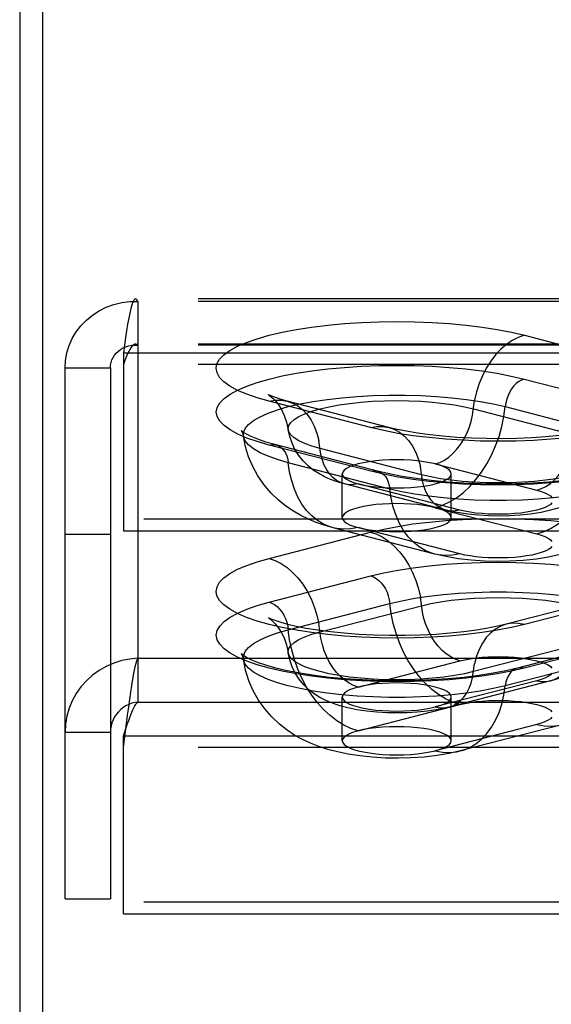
# Model space of a CAD drawing. Header units: inches. Extents: x 0 to 243, y 0 to 157.
# Tile 164 of 256: x 44.44 to 45.66, y 114.16 to 116.42. Entities that reach past the tile are written whole.
import ezdxf

# ---------------------------------------------------------------- set-up
doc = ezdxf.new("R2010")
doc.units = ezdxf.units.IN
doc.header["$LTSCALE"] = 13.357143
doc.header["$MEASUREMENT"] = 0
doc.linetypes.add('HIDDEN', pattern=[0.2, 0.1, -0.1])
doc.layers.get('0').update_dxf_attribs({"linetype": 'CONTINUOUS'})
doc.layers.add('DEFAULT_2', color=8, linetype='HIDDEN')

msp = doc.modelspace()

# ---------------------------------------------------------------- linework, layer by layer
at = {"color": 7, "linetype": 'Continuous'}
msp.add_line((44.4905, 117.8356), (44.4905, 112.9836), dxfattribs=at)
at = {"color": 3, "linetype": 'Continuous'}
msp.add_line((44.4385, 117.7051), (44.4385, 41.1754), dxfattribs=at)
at = {"layer": 'DEFAULT_2', "color": 8, "linetype": 'HIDDEN'}
for p, q in [((48.855, 115.7767), (44.704, 115.7767)), ((44.7095, 115.771), (44.7095, 114.9516)), ((48.855, 115.771), (44.7095, 115.771)), ((45.5957, 115.6932), (45.8287, 115.6329)), ((48.855, 115.6727), (44.704, 115.6727)), ((48.855, 115.6706), (44.7095, 115.6706)), ((44.6765, 115.653), (44.6765, 115.244)), ((44.6765, 115.653), (48.855, 115.653)), ((48.855, 115.626), (44.6765, 115.626)), ((44.5425, 114.3998), (44.5425, 115.6183)), ((44.5425, 115.6183), (44.6465, 115.6183)), ((44.6465, 115.6183), (44.6465, 114.3998)), ((45.5954, 115.5927), (45.8284, 115.5324)), ((45.2431, 115.4814), (45.0101, 115.5417)), ((45.2849, 115.4817), (45.0519, 115.542)), ((45.4788, 115.5243), (45.7118, 115.464)), ((45.5517, 115.5294), (45.7846, 115.4691)), ((45.2434, 115.381), (45.0104, 115.4413)), ((45.259, 115.3811), (45.0261, 115.4414)), ((45.36, 115.373), (45.127, 115.4333)), ((45.2871, 115.3403), (45.0542, 115.4006)), ((45.3913, 115.3979), (45.6243, 115.3376)), ((45.1779, 115.2746), (45.1779, 115.375)), ((45.4279, 115.2746), (45.4279, 115.375)), ((45.4162, 115.2916), (45.1832, 115.3519)), ((45.4475, 115.2918), (45.2145, 115.3521)), ((45.3913, 115.2974), (45.6243, 115.2371)), ((48.73, 115.2709), (44.6765, 115.2709)), ((44.6765, 115.244), (48.73, 115.244)), ((45.0101, 115.181), (45.2431, 115.2413)), ((45.3901, 115.1909), (45.1572, 115.2512)), ((45.4475, 115.1914), (45.2145, 115.2517)), ((44.5425, 115.2363), (44.6465, 115.2363)), ((45.0104, 115.0805), (45.2434, 115.1408)), ((45.7868, 115.0901), (45.5539, 115.0298)), ((45.8287, 115.0897), (45.5957, 115.0294)), ((45.0542, 115.0172), (45.2871, 115.0775)), ((45.127, 115.0121), (45.36, 115.0724)), ((45.8127, 114.9895), (45.5798, 114.9292)), ((45.8284, 114.9894), (45.5954, 114.9291)), ((45.7118, 114.9813), (45.4788, 114.921)), ((44.7095, 114.9516), (44.7095, 114.8512)), ((44.7095, 114.9516), (48.855, 114.9516)), ((45.2145, 114.8857), (45.4475, 114.9459)), ((45.7846, 114.9487), (45.5517, 114.8884)), ((45.6243, 114.9002), (45.3913, 114.8399)), ((45.6556, 114.8999), (45.4226, 114.8396)), ((45.1779, 114.7623), (45.1779, 114.8628)), ((45.4279, 114.7623), (45.4279, 114.8628)), ((44.7095, 114.8512), (48.855, 114.8512)), ((45.2145, 114.7852), (45.4475, 114.8455)), ((44.6765, 114.7471), (44.6859, 114.8214)), ((44.6765, 114.774), (44.6859, 114.802)), ((45.6243, 114.7997), (45.3913, 114.7394)), ((45.6816, 114.7992), (45.4487, 114.7389)), ((44.5425, 114.7818), (44.6465, 114.7818)), ((44.6765, 114.7471), (44.6765, 114.774)), ((44.6765, 114.774), (48.855, 114.774)), ((44.6765, 114.3651), (44.6765, 114.7471)), ((48.855, 114.7471), (44.6765, 114.7471)), ((44.5425, 114.3998), (44.6465, 114.3998)), ((48.73, 114.392), (44.6765, 114.392)), ((44.6765, 114.3651), (48.73, 114.3651))]:
    msp.add_line(p, q, dxfattribs=at)
for points in [[(44.5425, 115.6183), (44.5435, 115.6357), (44.5467, 115.653), (44.5518, 115.6697), (44.559, 115.6858), (44.5681, 115.7011), (44.5789, 115.7152), (44.5914, 115.7281), (44.6054, 115.7395), (44.6206, 115.7494), (44.637, 115.7575), (44.6543, 115.7638), (44.6723, 115.7682), (44.6908, 115.7706), (44.7095, 115.771)], [(44.704, 115.7767), (44.7024, 115.7763), (44.7, 115.7738), (44.6977, 115.7693), (44.6953, 115.7628), (44.693, 115.7544), (44.6906, 115.7441), (44.6883, 115.7322), (44.6859, 115.7187), (44.6835, 115.7038), (44.6812, 115.6878), (44.6788, 115.6708), (44.6765, 115.653)], [(44.7095, 115.771), (44.7071, 115.7749), (44.7048, 115.7766), (44.704, 115.7767)], [(45.0101, 115.5417), (44.9829, 115.5494), (44.9589, 115.5578), (44.938, 115.5668), (44.9205, 115.5763), (44.9068, 115.5862), (44.8968, 115.5964), (44.8909, 115.6069), (44.8888, 115.6174), (44.8908, 115.6279), (44.8967, 115.6383), (44.9066, 115.6485), (44.9203, 115.6584), (44.9377, 115.668), (44.9586, 115.677), (44.9828, 115.6854), (45.0101, 115.6932), (45.0403, 115.7003), (45.0729, 115.7066), (45.1078, 115.712), (45.1446, 115.7165), (45.1829, 115.72), (45.2224, 115.7226), (45.2626, 115.7241), (45.3032, 115.7246), (45.3438, 115.7241), (45.3841, 115.7226), (45.4235, 115.72), (45.4618, 115.7164), (45.4986, 115.7119), (45.5334, 115.7065), (45.5658, 115.7003), (45.5957, 115.6932)], [(45.5957, 115.6932), (45.5817, 115.6885), (45.5679, 115.6815), (45.5544, 115.6723), (45.5416, 115.6612), (45.5295, 115.6483), (45.5183, 115.6337), (45.5083, 115.6177), (45.4995, 115.6004), (45.492, 115.5822), (45.486, 115.5633), (45.4816, 115.5439)], [(44.6465, 115.6183), (44.6469, 115.6245), (44.6481, 115.6306), (44.65, 115.6365), (44.6527, 115.6422), (44.6561, 115.6476), (44.6602, 115.6526), (44.6649, 115.657), (44.6702, 115.661), (44.676, 115.6643), (44.6821, 115.667), (44.6887, 115.669), (44.6955, 115.6703), (44.7024, 115.6708), (44.7095, 115.6706)], [(44.704, 115.6727), (44.7024, 115.6726), (44.7, 115.6716), (44.6977, 115.6699), (44.6953, 115.6675), (44.693, 115.6643), (44.6906, 115.6604), (44.6883, 115.6559), (44.6859, 115.6508), (44.6835, 115.6452), (44.6812, 115.6392), (44.6788, 115.6328), (44.6765, 115.626)], [(44.7095, 115.6706), (44.7071, 115.672), (44.7048, 115.6727), (44.704, 115.6727)], [(45.0104, 115.4413), (44.9832, 115.449), (44.9593, 115.4574), (44.9384, 115.4664), (44.9209, 115.4759), (44.9072, 115.4858), (44.8973, 115.496), (44.8913, 115.5064), (44.8892, 115.5169), (44.8912, 115.5274), (44.8972, 115.5378), (44.907, 115.548), (44.9207, 115.5579), (44.9381, 115.5674), (44.9589, 115.5765), (44.9831, 115.5849), (45.0104, 115.5927), (45.0405, 115.5998), (45.0732, 115.606), (45.108, 115.6114), (45.1448, 115.6159), (45.183, 115.6195), (45.2224, 115.622), (45.2626, 115.6236), (45.3032, 115.6241), (45.3438, 115.6235), (45.384, 115.622), (45.4234, 115.6194), (45.4616, 115.6159), (45.4984, 115.6114), (45.5332, 115.6059), (45.5655, 115.5997), (45.5954, 115.5927)], [(45.5954, 115.5927), (45.5891, 115.5905), (45.583, 115.587), (45.577, 115.5825), (45.5715, 115.5769), (45.5664, 115.5704), (45.562, 115.5631), (45.5582, 115.5552), (45.5552, 115.5468), (45.553, 115.5382), (45.5517, 115.5294)], [(44.9514, 115.4616), (44.9516, 115.4698), (44.9555, 115.4793), (44.9631, 115.4886), (44.9745, 115.4976), (44.9895, 115.5063), (45.0079, 115.5146), (45.0295, 115.5223), (45.0542, 115.5294), (45.0815, 115.5358), (45.1113, 115.5414), (45.1432, 115.5461), (45.1769, 115.55), (45.2119, 115.553), (45.2479, 115.5549), (45.2845, 115.5559), (45.3213, 115.5559), (45.3579, 115.5549), (45.394, 115.553), (45.429, 115.55), (45.4626, 115.5461), (45.4945, 115.5414), (45.5243, 115.5358), (45.5517, 115.5294)], [(45.0091, 115.5566), (45.0086, 115.5569), (45.0092, 115.5565), (45.0114, 115.5549), (45.015, 115.5521), (45.0197, 115.5478), (45.0255, 115.5416), (45.0319, 115.5333), (45.0387, 115.5226), (45.0451, 115.5094), (45.0505, 115.494), (45.0543, 115.4763)], [(45.0519, 115.542), (45.038, 115.5459), (45.0269, 115.5494), (45.0187, 115.5524), (45.013, 115.5548), (45.0097, 115.5563), (45.0091, 115.5566)], [(45.0101, 115.5417), (45.0241, 115.5442), (45.038, 115.5443), (45.0519, 115.542)], [(45.0519, 115.542), (45.0643, 115.5377), (45.0764, 115.531), (45.0875, 115.5222), (45.0976, 115.5114), (45.1064, 115.4987), (45.1138, 115.4843), (45.1198, 115.4685), (45.1242, 115.4514)], [(45.0543, 115.4763), (45.0542, 115.4788), (45.0557, 115.486), (45.0604, 115.4931), (45.0681, 115.5001), (45.0788, 115.5067), (45.0923, 115.513), (45.1084, 115.5189), (45.127, 115.5243), (45.1478, 115.5291), (45.1706, 115.5333), (45.195, 115.5368), (45.2208, 115.5396), (45.2476, 115.5416), (45.2751, 115.5428), (45.3029, 115.5432), (45.3308, 115.5428), (45.3583, 115.5416), (45.3851, 115.5396), (45.4109, 115.5368), (45.4353, 115.5333), (45.458, 115.5291), (45.4788, 115.5243)], [(45.3913, 115.3979), (45.4018, 115.4015), (45.4122, 115.4067), (45.4222, 115.4135), (45.4319, 115.4218), (45.4409, 115.4315), (45.4493, 115.4424), (45.4568, 115.4545), (45.4634, 115.4674), (45.4689, 115.481), (45.4734, 115.4952), (45.4767, 115.5097), (45.4816, 115.5439)], [(45.3913, 115.2974), (45.4078, 115.3029), (45.4242, 115.3105), (45.4402, 115.3204), (45.4557, 115.3323), (45.4705, 115.3462), (45.4845, 115.3619), (45.4976, 115.3792), (45.5095, 115.398), (45.5202, 115.418), (45.5295, 115.4391), (45.5374, 115.461), (45.5438, 115.4835), (45.5485, 115.5064), (45.5517, 115.5294)], [(44.9514, 115.4703), (44.9476, 115.4731), (44.9465, 115.4742), (44.9474, 115.4729), (44.9495, 115.4688), (44.9514, 115.4616)], [(45.0261, 115.4414), (45.003, 115.448), (44.9842, 115.4544), (44.9693, 115.4606), (44.9584, 115.466), (44.9514, 115.4703)], [(45.127, 115.4333), (45.1084, 115.4387), (45.0923, 115.4445), (45.0788, 115.4509), (45.0681, 115.4575), (45.0604, 115.4645), (45.0557, 115.4716), (45.0543, 115.4763)], [(45.1832, 115.3519), (45.1664, 115.3568), (45.151, 115.3623), (45.1371, 115.3685), (45.1241, 115.3756), (45.1116, 115.3838), (45.0997, 115.3934), (45.0884, 115.4047), (45.0782, 115.4174), (45.0696, 115.4309), (45.0628, 115.4454), (45.0576, 115.4606), (45.0543, 115.4763)], [(45.2431, 115.4814), (45.2571, 115.4839), (45.2709, 115.484), (45.2849, 115.4817)], [(45.6942, 115.4581), (45.6559, 115.4546), (45.6164, 115.452), (45.5762, 115.4505), (45.5356, 115.45), (45.4949, 115.4505), (45.4547, 115.4521), (45.4153, 115.4546), (45.377, 115.4582), (45.3402, 115.4627), (45.3053, 115.4681), (45.273, 115.4743), (45.2431, 115.4814)], [(45.676, 115.4628), (45.6447, 115.4599), (45.6119, 115.4577), (45.5779, 115.4563), (45.5434, 115.4557), (45.5087, 115.4559), (45.4743, 115.457), (45.4409, 115.4589), (45.4089, 115.4615), (45.3787, 115.4648), (45.3508, 115.4686), (45.3256, 115.4728), (45.3037, 115.4773), (45.2849, 115.4817)], [(45.2849, 115.4817), (45.2972, 115.4774), (45.3093, 115.4707), (45.3205, 115.4619), (45.3305, 115.4511), (45.3393, 115.4384), (45.3468, 115.424), (45.3528, 115.4082), (45.3572, 115.3911)], [(45.6243, 115.3376), (45.6348, 115.3412), (45.6451, 115.3464), (45.6552, 115.3532), (45.6648, 115.3615), (45.6739, 115.3712), (45.6822, 115.3822), (45.6897, 115.3942), (45.6963, 115.4071), (45.7019, 115.4207), (45.7064, 115.4349), (45.7097, 115.4494), (45.7146, 115.4836)], [(45.6243, 115.2371), (45.6408, 115.2426), (45.6571, 115.2503), (45.6732, 115.2601), (45.6887, 115.272), (45.7035, 115.2859), (45.7175, 115.3016), (45.7305, 115.3189), (45.7424, 115.3377), (45.7531, 115.3577), (45.7624, 115.3788), (45.7703, 115.4007), (45.7767, 115.4232), (45.7815, 115.4461), (45.7846, 115.4691)], [(45.1572, 115.2512), (45.1369, 115.257), (45.1179, 115.2636), (45.1004, 115.2709), (45.0833, 115.2792), (45.0662, 115.2891), (45.0489, 115.3008), (45.0312, 115.3152), (45.0141, 115.3318), (44.9984, 115.3503), (44.9846, 115.3704), (44.9729, 115.3917), (44.9634, 115.4141), (44.9562, 115.4375), (44.9514, 115.4616)], [(45.0542, 115.4006), (45.0295, 115.4077), (45.0079, 115.4154), (44.9895, 115.4237), (44.9745, 115.4324), (44.9631, 115.4415), (44.9555, 115.4508), (44.9516, 115.4603), (44.9514, 115.4616)], [(45.0104, 115.4413), (45.0167, 115.4423), (45.0229, 115.4421), (45.0261, 115.4414)], [(45.0261, 115.4414), (45.0288, 115.4406), (45.0344, 115.4379), (45.0394, 115.434), (45.0439, 115.429), (45.0476, 115.4231), (45.0507, 115.4163), (45.0529, 115.4087), (45.0542, 115.4006)], [(45.1832, 115.3519), (45.174, 115.3551), (45.1649, 115.3601), (45.1566, 115.3667), (45.1491, 115.3748), (45.1425, 115.3843), (45.1369, 115.3951), (45.1324, 115.4069), (45.1291, 115.4197), (45.1242, 115.4514)], [(45.1572, 115.2512), (45.1501, 115.2532), (45.1353, 115.2595), (45.1213, 115.2679), (45.1083, 115.2784), (45.0964, 115.2911), (45.0857, 115.3056), (45.0763, 115.3218), (45.0685, 115.3396), (45.0621, 115.3588), (45.0573, 115.3792), (45.0542, 115.4006)], [(45.3029, 115.4074), (45.2866, 115.4071), (45.2706, 115.4063), (45.2551, 115.4049), (45.2404, 115.403), (45.2268, 115.4007), (45.2145, 115.3979), (45.2038, 115.3947), (45.1947, 115.3912), (45.1874, 115.3874), (45.1822, 115.3834), (45.179, 115.3792), (45.1779, 115.375)], [(45.8874, 115.4013), (45.8872, 115.4), (45.8833, 115.3905), (45.8757, 115.3812), (45.8643, 115.3721), (45.8493, 115.3634), (45.8309, 115.3551), (45.8093, 115.3474), (45.7846, 115.3403), (45.7573, 115.334), (45.7275, 115.3284), (45.6956, 115.3236), (45.6619, 115.3197), (45.6269, 115.3168), (45.5909, 115.3148), (45.5543, 115.3138), (45.5175, 115.3138), (45.4808, 115.3148), (45.4448, 115.3168), (45.4098, 115.3197), (45.3762, 115.3236), (45.3443, 115.3284), (45.3145, 115.334), (45.2871, 115.3403)], [(45.3913, 115.3979), (45.379, 115.4007), (45.3654, 115.403), (45.3508, 115.4049), (45.3353, 115.4063), (45.3192, 115.4071), (45.3029, 115.4074)], [(45.7845, 115.4161), (45.7831, 115.4113), (45.7784, 115.4042), (45.7707, 115.3972), (45.76, 115.3906), (45.7465, 115.3842), (45.7304, 115.3784), (45.7118, 115.373), (45.691, 115.3682), (45.6682, 115.364), (45.6438, 115.3605), (45.618, 115.3577), (45.5912, 115.3557), (45.5637, 115.3545), (45.5359, 115.3541), (45.508, 115.3545), (45.4805, 115.3557), (45.4537, 115.3577), (45.4279, 115.3605), (45.4035, 115.364), (45.3808, 115.3682), (45.36, 115.373)], [(45.8874, 115.4013), (45.882, 115.375), (45.8733, 115.3484), (45.861, 115.3219), (45.8452, 115.2966), (45.8261, 115.273), (45.805, 115.2526), (45.7841, 115.2364), (45.7632, 115.2232), (45.743, 115.2127), (45.7226, 115.204), (45.7008, 115.1964), (45.6774, 115.1898), (45.6512, 115.1841), (45.623, 115.1796), (45.593, 115.1764), (45.5624, 115.1746), (45.5332, 115.1741), (45.504, 115.1748), (45.4735, 115.1769), (45.4437, 115.1803), (45.4162, 115.185), (45.3901, 115.1909)], [(45.4279, 115.375), (45.4268, 115.3792), (45.4237, 115.3834), (45.4184, 115.3874), (45.4112, 115.3912), (45.4022, 115.3947), (45.3913, 115.3979)], [(45.7845, 115.4161), (45.7806, 115.3985), (45.7742, 115.3807), (45.7647, 115.3631), (45.7526, 115.3468), (45.7387, 115.3328), (45.7237, 115.3211), (45.7087, 115.3119), (45.6928, 115.3042), (45.6752, 115.2974), (45.6558, 115.2916), (45.6337, 115.2867), (45.6098, 115.2828), (45.5858, 115.2802), (45.5615, 115.2786), (45.5377, 115.2781), (45.514, 115.2785), (45.4901, 115.2799), (45.466, 115.2823), (45.4412, 115.2861), (45.4162, 115.2916)], [(45.1779, 115.375), (45.179, 115.3708), (45.1822, 115.3666), (45.1874, 115.3626), (45.1947, 115.3588), (45.2038, 115.3553), (45.2145, 115.3521)], [(45.2434, 115.381), (45.2497, 115.382), (45.2558, 115.3818), (45.259, 115.3811)], [(45.694, 115.3578), (45.6558, 115.3542), (45.6164, 115.3517), (45.5762, 115.3502), (45.5356, 115.3496), (45.495, 115.3502), (45.4548, 115.3517), (45.4154, 115.3543), (45.3772, 115.3578), (45.3404, 115.3624), (45.3056, 115.3678), (45.2733, 115.374), (45.2434, 115.381)], [(45.6887, 115.3597), (45.652, 115.3563), (45.614, 115.3538), (45.5749, 115.3523), (45.5354, 115.3518), (45.4959, 115.3523), (45.4568, 115.3538), (45.4187, 115.3563), (45.3821, 115.3598), (45.3473, 115.3641), (45.315, 115.3692), (45.2855, 115.3749), (45.259, 115.3811)], [(45.259, 115.3811), (45.2618, 115.3803), (45.2673, 115.3776), (45.2724, 115.3737), (45.2768, 115.3687), (45.2806, 115.3628), (45.2836, 115.356), (45.2858, 115.3484), (45.2871, 115.3403)], [(45.3029, 115.3427), (45.3194, 115.3429), (45.3353, 115.3438), (45.3507, 115.3451), (45.3654, 115.347), (45.379, 115.3493), (45.3913, 115.3521), (45.4021, 115.3553), (45.4112, 115.3588), (45.4184, 115.3626), (45.4237, 115.3666), (45.4268, 115.3708), (45.4279, 115.375)], [(45.4162, 115.2916), (45.4069, 115.2948), (45.3979, 115.2998), (45.3895, 115.3064), (45.382, 115.3145), (45.3754, 115.324), (45.3698, 115.3348), (45.3654, 115.3466), (45.3621, 115.3594), (45.3572, 115.3911)], [(45.2145, 115.3521), (45.204, 115.3503), (45.1937, 115.3501), (45.1832, 115.3519)], [(45.2145, 115.3521), (45.2269, 115.3493), (45.2404, 115.347), (45.2551, 115.3451), (45.2706, 115.3438), (45.2865, 115.3429), (45.3029, 115.3427)], [(45.3901, 115.1909), (45.3831, 115.193), (45.3683, 115.1992), (45.3543, 115.2076), (45.3412, 115.2182), (45.3293, 115.2308), (45.3186, 115.2453), (45.3093, 115.2615), (45.3014, 115.2793), (45.295, 115.2985), (45.2903, 115.319), (45.2871, 115.3403)], [(45.6243, 115.3376), (45.6343, 115.3347), (45.6428, 115.3315), (45.6498, 115.328), (45.6552, 115.3244), (45.6588, 115.3206)], [(45.3029, 115.3069), (45.2866, 115.3066), (45.2706, 115.3058), (45.2551, 115.3044), (45.2404, 115.3026), (45.2268, 115.3002), (45.2145, 115.2974), (45.2038, 115.2942), (45.1947, 115.2907), (45.1874, 115.2869), (45.1822, 115.2829), (45.179, 115.2788), (45.1779, 115.2746)], [(45.3913, 115.2974), (45.379, 115.3002), (45.3654, 115.3026), (45.3508, 115.3044), (45.3353, 115.3058), (45.3192, 115.3066), (45.3029, 115.3069)], [(45.6588, 115.3089), (45.6552, 115.3051), (45.6499, 115.3014), (45.6429, 115.298), (45.6343, 115.2948), (45.6243, 115.2918), (45.613, 115.2892), (45.6005, 115.287), (45.5871, 115.2852), (45.573, 115.2838), (45.5583, 115.2829), (45.5433, 115.2824), (45.5282, 115.2824), (45.5132, 115.2829), (45.4986, 115.2838), (45.4845, 115.2852), (45.4711, 115.287), (45.4588, 115.2892), (45.4475, 115.2918)], [(45.4279, 115.2746), (45.4268, 115.2788), (45.4237, 115.2829), (45.4184, 115.2869), (45.4112, 115.2907), (45.4022, 115.2942), (45.3913, 115.2974)], [(45.4475, 115.2918), (45.437, 115.29), (45.4266, 115.2898), (45.4162, 115.2916)], [(45.1779, 115.2746), (45.179, 115.2703), (45.1822, 115.2662), (45.1874, 115.2622), (45.1947, 115.2584), (45.2038, 115.2549), (45.2145, 115.2517)], [(45.2431, 115.2413), (45.273, 115.2483), (45.3054, 115.2546), (45.3402, 115.26), (45.377, 115.2645), (45.4153, 115.268), (45.4547, 115.2706), (45.4949, 115.2722), (45.5356, 115.2727), (45.5762, 115.2722), (45.6164, 115.2706), (45.6559, 115.2681), (45.6942, 115.2645)], [(45.3029, 115.2422), (45.3194, 115.2425), (45.3353, 115.2433), (45.3507, 115.2447), (45.3654, 115.2465), (45.379, 115.2489), (45.3913, 115.2517), (45.4021, 115.2549), (45.4112, 115.2584), (45.4184, 115.2622), (45.4237, 115.2662), (45.4268, 115.2703), (45.4279, 115.2746)], [(45.2145, 115.2517), (45.198, 115.2486), (45.1816, 115.2478), (45.1656, 115.2493), (45.1572, 115.2512)], [(45.2145, 115.2517), (45.2269, 115.2489), (45.2404, 115.2465), (45.2551, 115.2447), (45.2706, 115.2433), (45.2865, 115.2425), (45.3029, 115.2422)], [(45.2431, 115.2413), (45.2571, 115.2365), (45.2709, 115.2295), (45.2844, 115.2204), (45.2972, 115.2093), (45.3093, 115.1964), (45.3205, 115.1818), (45.3305, 115.1657), (45.3393, 115.1485), (45.3468, 115.1302), (45.3528, 115.1113), (45.3572, 115.0919)], [(45.6243, 115.2371), (45.6343, 115.2342), (45.6428, 115.231), (45.6498, 115.2276), (45.6552, 115.2239), (45.6588, 115.2201)], [(45.4475, 115.1914), (45.431, 115.1883), (45.4146, 115.1875), (45.3986, 115.1891), (45.3901, 115.1909)], [(45.6588, 115.2084), (45.6552, 115.2046), (45.6499, 115.201), (45.6429, 115.1975), (45.6343, 115.1943), (45.6243, 115.1914), (45.613, 115.1888), (45.6005, 115.1866), (45.5871, 115.1848), (45.573, 115.1834), (45.5583, 115.1824), (45.5433, 115.182), (45.5282, 115.182), (45.5132, 115.1824), (45.4986, 115.1834), (45.4845, 115.1848), (45.4711, 115.1866), (45.4588, 115.1888), (45.4475, 115.1914)], [(45.5957, 115.0294), (45.5658, 115.0224), (45.5334, 115.0162), (45.4986, 115.0108), (45.4618, 115.0062), (45.4235, 115.0027), (45.3841, 115.0001), (45.3438, 114.9986), (45.3032, 114.998), (45.2626, 114.9986), (45.2224, 115.0001), (45.1829, 115.0026), (45.1446, 115.0062), (45.1078, 115.0107), (45.0729, 115.0161), (45.0403, 115.0224), (45.0101, 115.0294), (44.9828, 115.0372), (44.9586, 115.0457), (44.9377, 115.0547), (44.9203, 115.0642), (44.9066, 115.0742), (44.8967, 115.0844), (44.8908, 115.0948), (44.8888, 115.1053), (44.8909, 115.1158), (44.8968, 115.1262), (44.9068, 115.1364), (44.9205, 115.1463), (44.938, 115.1559), (44.9589, 115.1649), (44.9829, 115.1733), (45.0101, 115.181)], [(45.0101, 115.181), (45.0241, 115.1762), (45.038, 115.1692), (45.0514, 115.1601), (45.0643, 115.149), (45.0764, 115.1361), (45.0875, 115.1215), (45.0976, 115.1054), (45.1064, 115.0882), (45.1138, 115.07), (45.1198, 115.051), (45.1242, 115.0316)], [(45.2434, 115.1408), (45.2733, 115.1478), (45.3056, 115.154), (45.3404, 115.1594), (45.3772, 115.1639), (45.4154, 115.1675), (45.4548, 115.17), (45.495, 115.1716), (45.5356, 115.1721), (45.5762, 115.1716), (45.6164, 115.1701), (45.6558, 115.1675), (45.694, 115.164)], [(45.2434, 115.1408), (45.2497, 115.1385), (45.2558, 115.1351), (45.2618, 115.1305), (45.2673, 115.1249), (45.2724, 115.1184), (45.2768, 115.1112), (45.2806, 115.1033), (45.2836, 115.0949), (45.2858, 115.0862), (45.2871, 115.0775)], [(45.2871, 115.0775), (45.3145, 115.0838), (45.3443, 115.0894), (45.3762, 115.0942), (45.4098, 115.0981), (45.4448, 115.101), (45.4808, 115.103), (45.5175, 115.104), (45.5543, 115.104), (45.5909, 115.103), (45.6269, 115.101), (45.6619, 115.0981), (45.6956, 115.0942), (45.7275, 115.0894), (45.7573, 115.0838), (45.7846, 115.0775), (45.8093, 115.0704), (45.8309, 115.0627), (45.8493, 115.0544), (45.8643, 115.0457), (45.8757, 115.0366), (45.8833, 115.0273), (45.8872, 115.0178), (45.8874, 115.0097)], [(45.5954, 114.9291), (45.5655, 114.922), (45.5332, 114.9158), (45.4984, 114.9104), (45.4616, 114.9059), (45.4234, 114.9023), (45.384, 114.8998), (45.3438, 114.8982), (45.3032, 114.8977), (45.2626, 114.8982), (45.2224, 114.8997), (45.183, 114.9023), (45.1448, 114.9058), (45.108, 114.9103), (45.0732, 114.9157), (45.0405, 114.922), (45.0104, 114.9291), (44.9831, 114.9369), (44.9589, 114.9453), (44.9381, 114.9543), (44.9207, 114.9638), (44.907, 114.9737), (44.8972, 114.9839), (44.8912, 114.9943), (44.8892, 115.0048), (44.8913, 115.0153), (44.8973, 115.0258), (44.9072, 115.0359), (44.9209, 115.0458), (44.9384, 115.0554), (44.9593, 115.0644), (44.9832, 115.0727), (45.0104, 115.0805)], [(45.0104, 115.0805), (45.0167, 115.0782), (45.0229, 115.0748), (45.0288, 115.0702), (45.0344, 115.0646), (45.0394, 115.0582), (45.0439, 115.0509), (45.0476, 115.043), (45.0507, 115.0346), (45.0529, 115.0259), (45.0542, 115.0172)], [(45.4475, 114.9459), (45.437, 114.9495), (45.4266, 114.9548), (45.4166, 114.9616), (45.4069, 114.9699), (45.3979, 114.9796), (45.3895, 114.9905), (45.382, 115.0025), (45.3754, 115.0154), (45.3698, 115.0291), (45.3654, 115.0432), (45.3621, 115.0577), (45.3572, 115.0919)], [(45.36, 115.0724), (45.3808, 115.0772), (45.4035, 115.0814), (45.4279, 115.0849), (45.4537, 115.0876), (45.4805, 115.0896), (45.508, 115.0908), (45.5359, 115.0912), (45.5637, 115.0908), (45.5912, 115.0896), (45.618, 115.0876), (45.6438, 115.0849), (45.6682, 115.0814), (45.691, 115.0772), (45.7118, 115.0724), (45.7304, 115.067), (45.7465, 115.0611), (45.76, 115.0548), (45.7707, 115.0481), (45.7784, 115.0412), (45.7831, 115.0341), (45.7846, 115.0269), (45.7845, 115.0244)], [(45.4475, 114.8455), (45.431, 114.8509), (45.4146, 114.8586), (45.3986, 114.8685), (45.3831, 114.8804), (45.3683, 114.8943), (45.3543, 114.9099), (45.3412, 114.9273), (45.3293, 114.946), (45.3186, 114.9661), (45.3093, 114.9871), (45.3014, 115.0091), (45.295, 115.0316), (45.2903, 115.0544), (45.2871, 115.0775)], [(45.0133, 115.0424), (45.012, 115.043), (45.0091, 115.0444), (45.0086, 115.0446), (45.0102, 115.0436), (45.0134, 115.0412), (45.0181, 115.0371), (45.024, 115.0311), (45.0306, 115.0229), (45.0377, 115.012), (45.0446, 114.9985), (45.0503, 114.9825), (45.0543, 114.9641)], [(45.5539, 115.0298), (45.5345, 115.0252), (45.5118, 115.0207), (45.4858, 115.0163), (45.4569, 115.0124), (45.4255, 115.0091), (45.3923, 115.0066), (45.3576, 115.0048), (45.3221, 115.0039), (45.2863, 115.0038), (45.2507, 115.0047), (45.2159, 115.0064), (45.1825, 115.009), (45.1509, 115.0122), (45.1217, 115.0161), (45.0954, 115.0204), (45.0725, 115.0249), (45.0534, 115.0294), (45.038, 115.0337), (45.0262, 115.0374), (45.0176, 115.0406), (45.0133, 115.0424)], [(44.9514, 114.9494), (44.9516, 114.9575), (44.9555, 114.967), (44.9631, 114.9763), (44.9745, 114.9854), (44.9895, 114.9941), (45.0079, 115.0024), (45.0295, 115.0101), (45.0542, 115.0172)], [(45.2145, 114.7852), (45.198, 114.7906), (45.1816, 114.7983), (45.1656, 114.8082), (45.1501, 114.8201), (45.1353, 114.834), (45.1213, 114.8497), (45.1083, 114.867), (45.0964, 114.8857), (45.0857, 114.9058), (45.0763, 114.9268), (45.0685, 114.9488), (45.0621, 114.9713), (45.0573, 114.9942), (45.0542, 115.0172)], [(45.0543, 114.9641), (45.0542, 114.9666), (45.0557, 114.9738), (45.0604, 114.9809), (45.0681, 114.9878), (45.0788, 114.9945), (45.0923, 115.0008), (45.1084, 115.0067), (45.127, 115.0121)], [(45.2145, 114.8857), (45.204, 114.8892), (45.1937, 114.8945), (45.1836, 114.9013), (45.174, 114.9096), (45.1649, 114.9193), (45.1566, 114.9302), (45.1491, 114.9422), (45.1425, 114.9551), (45.1369, 114.9688), (45.1324, 114.9829), (45.1291, 114.9975), (45.1242, 115.0316)], [(45.5539, 115.0298), (45.5416, 115.0255), (45.5295, 115.0188), (45.5183, 115.01), (45.5083, 114.9991), (45.4995, 114.9864), (45.492, 114.9721), (45.486, 114.9562), (45.4816, 114.9391)], [(45.5957, 115.0294), (45.5817, 115.0319), (45.5679, 115.0321), (45.5539, 115.0298)], [(45.7845, 115.0244), (45.7812, 115.0089), (45.7761, 114.9937), (45.7692, 114.9791), (45.7605, 114.9653), (45.7501, 114.9524), (45.7385, 114.941), (45.7265, 114.9314), (45.7141, 114.9233), (45.7011, 114.9163), (45.6873, 114.9102), (45.6722, 114.9047), (45.6556, 114.8999)], [(45.6556, 114.8999), (45.6648, 114.9032), (45.6739, 114.9082), (45.6822, 114.9148), (45.6897, 114.9229), (45.6963, 114.9324), (45.7019, 114.9431), (45.7064, 114.955), (45.7097, 114.9678), (45.7146, 114.9994)], [(44.7095, 114.9516), (44.6908, 114.95), (44.6723, 114.9464), (44.6543, 114.9407), (44.637, 114.9332), (44.6206, 114.9239), (44.6054, 114.9128), (44.5914, 114.9001), (44.5789, 114.886), (44.5681, 114.8706), (44.559, 114.8542), (44.5518, 114.8369), (44.5467, 114.8189), (44.5435, 114.8004), (44.5425, 114.7818)], [(44.6859, 114.8214), (44.6883, 114.8395), (44.6906, 114.8571), (44.693, 114.8738), (44.6953, 114.8895), (44.6977, 114.9039), (44.7, 114.9169), (44.7024, 114.9283), (44.7048, 114.938), (44.7071, 114.9458), (44.7095, 114.9516)], [(44.9549, 114.9558), (44.9513, 114.9581), (44.9476, 114.9609), (44.9465, 114.9619), (44.9474, 114.9607), (44.9495, 114.9565), (44.9514, 114.9494)], [(45.5517, 114.8884), (45.5243, 114.882), (45.4945, 114.8764), (45.4626, 114.8717), (45.429, 114.8678), (45.394, 114.8648), (45.3579, 114.8629), (45.3213, 114.8619), (45.2845, 114.8619), (45.2479, 114.8629), (45.2119, 114.8648), (45.1769, 114.8678), (45.1432, 114.8717), (45.1113, 114.8764), (45.0815, 114.882), (45.0542, 114.8884), (45.0295, 114.8955), (45.0079, 114.9032), (44.9895, 114.9114), (44.9745, 114.9202), (44.9631, 114.9292), (44.9555, 114.9385), (44.9516, 114.948), (44.9514, 114.9494)], [(45.4487, 114.7389), (45.4229, 114.7331), (45.3955, 114.7285), (45.3657, 114.725), (45.3352, 114.7229), (45.3061, 114.7222), (45.2771, 114.7226), (45.2472, 114.7244), (45.2182, 114.7274), (45.1915, 114.7315), (45.1668, 114.7366), (45.1446, 114.7424), (45.124, 114.7491), (45.1052, 114.7565), (45.0872, 114.765), (45.0696, 114.7748), (45.052, 114.7864), (45.0338, 114.8007), (45.0163, 114.8172), (45.0004, 114.8355), (44.9862, 114.8556), (44.9741, 114.877), (44.9641, 114.8999), (44.9565, 114.9241), (44.9514, 114.9494)], [(45.5798, 114.9292), (45.5533, 114.923), (45.5237, 114.9172), (45.4913, 114.9122), (45.4565, 114.9078), (45.4197, 114.9044), (45.3816, 114.9019), (45.3424, 114.9003), (45.3027, 114.8998), (45.2631, 114.9003), (45.2239, 114.9019), (45.1857, 114.9044), (45.1489, 114.9079), (45.1141, 114.9122), (45.0817, 114.9173), (45.052, 114.9231), (45.0256, 114.9293), (45.0028, 114.9358), (44.9839, 114.9423), (44.9691, 114.9484), (44.9584, 114.9538), (44.9549, 114.9558)], [(45.4788, 114.921), (45.458, 114.9162), (45.4353, 114.912), (45.4109, 114.9086), (45.3851, 114.9058), (45.3583, 114.9038), (45.3308, 114.9026), (45.3029, 114.9022), (45.2751, 114.9026), (45.2476, 114.9038), (45.2208, 114.9058), (45.195, 114.9086), (45.1706, 114.912), (45.1478, 114.9162), (45.127, 114.921), (45.1084, 114.9264), (45.0923, 114.9323), (45.0788, 114.9386), (45.0681, 114.9453), (45.0604, 114.9522), (45.0557, 114.9594), (45.0543, 114.9641)], [(45.4226, 114.8396), (45.3981, 114.8342), (45.3737, 114.8305), (45.3501, 114.828), (45.3268, 114.8266), (45.3037, 114.8262), (45.2806, 114.8266), (45.2571, 114.8279), (45.234, 114.8302), (45.2115, 114.8336), (45.1907, 114.8378), (45.1723, 114.8427), (45.1557, 114.8483), (45.1407, 114.8546), (45.1268, 114.8618), (45.1139, 114.87), (45.1016, 114.8795), (45.0898, 114.8909), (45.0791, 114.9038), (45.0703, 114.9175), (45.0632, 114.9321), (45.0578, 114.9478), (45.0543, 114.9641)], [(45.4475, 114.9459), (45.4588, 114.9485), (45.4711, 114.9507), (45.4845, 114.9526), (45.4986, 114.9539), (45.5132, 114.9549), (45.5282, 114.9554), (45.5433, 114.9554), (45.5583, 114.9549), (45.573, 114.954), (45.5871, 114.9526), (45.6005, 114.9508), (45.613, 114.9485), (45.6243, 114.9459), (45.6343, 114.943), (45.6429, 114.9398), (45.6499, 114.9363), (45.6552, 114.9327), (45.6588, 114.9289)], [(45.4226, 114.8396), (45.4319, 114.8429), (45.4409, 114.8479), (45.4493, 114.8545), (45.4568, 114.8626), (45.4634, 114.8721), (45.4689, 114.8828), (45.4734, 114.8947), (45.4767, 114.9075), (45.4816, 114.9391)], [(45.5798, 114.9292), (45.577, 114.9283), (45.5715, 114.9256), (45.5664, 114.9218), (45.562, 114.9168), (45.5582, 114.9108), (45.5552, 114.904), (45.553, 114.8965), (45.5517, 114.8884)], [(45.5954, 114.9291), (45.5891, 114.9301), (45.583, 114.9298), (45.5798, 114.9292)], [(45.6588, 114.9172), (45.6552, 114.9134), (45.6498, 114.9098), (45.6428, 114.9063), (45.6343, 114.9031), (45.6243, 114.9002)], [(45.6243, 114.9002), (45.6348, 114.8983), (45.6451, 114.8982), (45.6556, 114.8999)], [(45.2145, 114.8857), (45.2038, 114.8825), (45.1947, 114.879), (45.1874, 114.8752), (45.1822, 114.8711), (45.179, 114.867), (45.1779, 114.8628)], [(45.3029, 114.8951), (45.2865, 114.8948), (45.2706, 114.894), (45.2551, 114.8927), (45.2404, 114.8908), (45.2269, 114.8885), (45.2145, 114.8857)], [(45.4279, 114.8628), (45.4268, 114.867), (45.4237, 114.8711), (45.4184, 114.8752), (45.4112, 114.879), (45.4021, 114.8825), (45.3913, 114.8857), (45.379, 114.8884), (45.3654, 114.8908), (45.3507, 114.8927), (45.3353, 114.894), (45.3194, 114.8948), (45.3029, 114.8951)], [(45.4487, 114.7389), (45.4557, 114.741), (45.4705, 114.7472), (45.4845, 114.7556), (45.4976, 114.7662), (45.5095, 114.7788), (45.5202, 114.7933), (45.5295, 114.8096), (45.5374, 114.8274), (45.5438, 114.8466), (45.5485, 114.867), (45.5517, 114.8884)], [(45.1779, 114.8628), (45.179, 114.8586), (45.1822, 114.8544), (45.1874, 114.8504), (45.1947, 114.8466), (45.2038, 114.8431), (45.2145, 114.8399), (45.2268, 114.8371), (45.2404, 114.8348), (45.2551, 114.8329), (45.2706, 114.8315), (45.2866, 114.8307), (45.3029, 114.8304)], [(45.3913, 114.8399), (45.4022, 114.8431), (45.4112, 114.8466), (45.4184, 114.8504), (45.4237, 114.8544), (45.4268, 114.8586), (45.4279, 114.8628)], [(45.4475, 114.8455), (45.4588, 114.8481), (45.4711, 114.8503), (45.4845, 114.8521), (45.4986, 114.8535), (45.5132, 114.8544), (45.5282, 114.8549), (45.5433, 114.8549), (45.5583, 114.8544), (45.573, 114.8535), (45.5871, 114.8521), (45.6005, 114.8503), (45.613, 114.8481), (45.6243, 114.8455), (45.6343, 114.8426), (45.6429, 114.8393), (45.6499, 114.8359), (45.6552, 114.8322), (45.6588, 114.8284)], [(44.7095, 114.8512), (44.7024, 114.8502), (44.6955, 114.8484), (44.6887, 114.8459), (44.6821, 114.8427), (44.676, 114.8388), (44.6702, 114.8342), (44.6649, 114.8291), (44.6602, 114.8234), (44.6561, 114.8172), (44.6527, 114.8106), (44.65, 114.8037), (44.6481, 114.7965), (44.6469, 114.7892), (44.6465, 114.7818)], [(44.6859, 114.802), (44.6883, 114.8089), (44.6906, 114.8155), (44.693, 114.8218), (44.6953, 114.8277), (44.6977, 114.8332), (44.7, 114.8381), (44.7024, 114.8424), (44.7048, 114.846), (44.7071, 114.849), (44.7095, 114.8512)], [(45.3029, 114.8304), (45.3192, 114.8307), (45.3353, 114.8315), (45.3508, 114.8329), (45.3654, 114.8348), (45.379, 114.8371), (45.3913, 114.8399)], [(45.3913, 114.8399), (45.4018, 114.838), (45.4122, 114.8379), (45.4226, 114.8396)], [(45.6588, 114.8168), (45.6552, 114.813), (45.6498, 114.8093), (45.6428, 114.8058), (45.6343, 114.8027), (45.6243, 114.7997)], [(45.2145, 114.7852), (45.2038, 114.782), (45.1947, 114.7785), (45.1874, 114.7747), (45.1822, 114.7707), (45.179, 114.7665), (45.1779, 114.7623)], [(45.3029, 114.7947), (45.2865, 114.7944), (45.2706, 114.7936), (45.2551, 114.7922), (45.2404, 114.7903), (45.2269, 114.788), (45.2145, 114.7852)], [(45.4279, 114.7623), (45.4268, 114.7665), (45.4237, 114.7707), (45.4184, 114.7747), (45.4112, 114.7785), (45.4021, 114.782), (45.3913, 114.7852), (45.379, 114.788), (45.3654, 114.7903), (45.3507, 114.7922), (45.3353, 114.7936), (45.3194, 114.7944), (45.3029, 114.7947)], [(45.6243, 114.7997), (45.6408, 114.7966), (45.6571, 114.7958), (45.6732, 114.7974), (45.6816, 114.7992)], [(45.1779, 114.7623), (45.179, 114.7581), (45.1822, 114.7539), (45.1874, 114.7499), (45.1947, 114.7461), (45.2038, 114.7426), (45.2145, 114.7394), (45.2268, 114.7367), (45.2404, 114.7343), (45.2551, 114.7324), (45.2706, 114.7311), (45.2866, 114.7302), (45.3029, 114.73)], [(45.3913, 114.7394), (45.4022, 114.7427), (45.4112, 114.7461), (45.4184, 114.7499), (45.4237, 114.7539), (45.4268, 114.7581), (45.4279, 114.7623)], [(45.3029, 114.73), (45.3192, 114.7302), (45.3353, 114.7311), (45.3508, 114.7324), (45.3654, 114.7343), (45.379, 114.7367), (45.3913, 114.7394)], [(45.3913, 114.7394), (45.4078, 114.7363), (45.4242, 114.7355), (45.4402, 114.7371), (45.4487, 114.7389)]]:
    msp.add_lwpolyline(points, dxfattribs=at)

doc.saveas('drawing.dxf')
